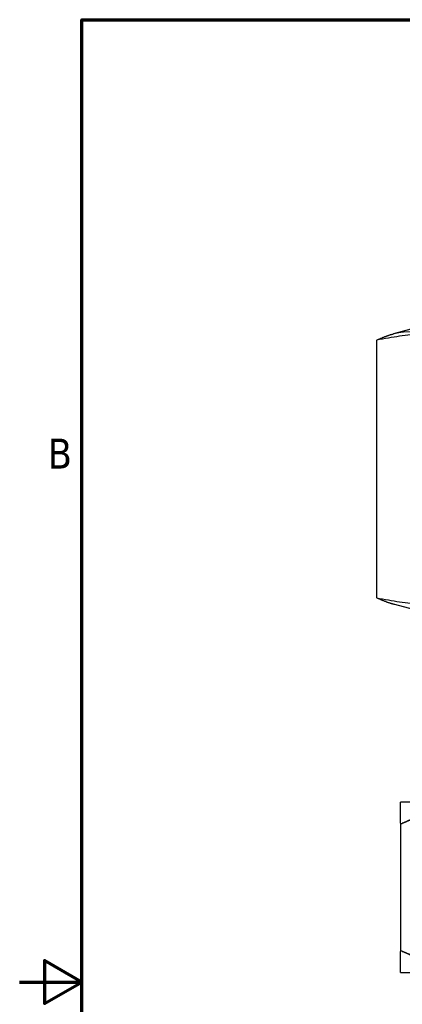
# Model space of a CAD drawing. Header units: inches. Extents: x 0.2 to 10.9, y 0.3 to 8.6.
# Tile 6 of 17: x 0.2 to 1.7, y 4.4 to 8.3. Entities that reach past the tile are written whole.
import ezdxf

# ---------------------------------------------------------------- set-up
doc = ezdxf.new("R2010")
doc.units = ezdxf.units.IN
doc.header["$MEASUREMENT"] = 0
doc.linetypes.add('DASHED', pattern=[0.2067, 0.1654, -0.0413])
for name, color, linetype, lineweight in [('Border (ANSI)', 7, 'Continuous', 70), ('Geometry', 255, 'Continuous', 25), ('Hidden', 252, 'DASHED', 18)]:
    doc.layers.add(name, color=color, linetype=linetype, lineweight=lineweight)
doc.layers.add('Dimensions', color=18, linetype='Continuous')
doc.styles.add('Note Text (ANSI)', font='tahoma.ttf')

# ---------------------------------------------------------------- blocks, each defined once
blk = doc.blocks.new('new block')
at = {"layer": 'Border (ANSI)', "flags": 128}
for points in [[(0, 0), (0, 7.74), (10.24, 7.74), (10.24, 0), (0, 0)], [(-0.25, 3.87), (0, 3.87), (-0.15, 3.9566), (-0.15, 3.7834), (0, 3.87)]]:
    blk.add_lwpolyline(points, dxfattribs=at)
at = {"layer": 'Border (ANSI)', "insert": (-0.1366, 5.935), "char_height": 0.12, "attachment_point": 7, "style": 'Note Text (ANSI)'}
blk.add_mtext('B', dxfattribs=at)

msp = doc.modelspace()

# ---------------------------------------------------------------- linework, layer by layer
at = {"layer": 'Geometry'}
for p, q in [((1.7342, 7.0841), (1.6633, 7.0653)), ((1.5963, 6.0038), (1.5963, 7.0399)), ((1.7941, 5.9436), (1.6633, 5.9783)), ((1.9684, 5.1818), (1.6919, 5.1818)), ((1.6919, 5.0973), (1.6919, 4.5823)), ((1.6919, 4.4978), (1.9684, 4.4978))]:
    msp.add_line(p, q, dxfattribs=at)
for points, weights in [([(2.2679, 7.0399), (1.9321, 7.1039), (1.5963, 7.0399)], [1.01053138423, 1.16686113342, 1.01053138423]), ([(1.5963, 7.0399), (1.6315, 7.0569), (1.6633, 7.0653)], [1.01053138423, 1.04788283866, 1.06738572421]), ([(1.5963, 6.0038), (1.9321, 5.9397), (2.2679, 6.0038)], [1.01053138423, 1.16686113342, 1.01053138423]), ([(1.6633, 5.9783), (1.6315, 5.9868), (1.5963, 6.0038)], [1.06738572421, 1.04788283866, 1.01053138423]), ([(1.6919, 5.0973), (1.6919, 5.1606), (1.6919, 5.1818)], [1.00665603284, 1.01877662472, 1]), ([(1.9684, 5.1818), (1.8421, 5.16), (1.6994, 5.0973)], [1, 1.01826439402, 1.00653457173]), ([(1.6919, 4.4978), (1.6919, 4.519), (1.6919, 4.5823)], [1, 1.01877662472, 1.00665603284]), ([(1.6994, 4.5823), (1.8421, 4.5196), (1.9684, 4.4978)], [1.00653457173, 1.01826439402, 1])]:
    msp.add_rational_spline(points, weights, degree=2, dxfattribs=at)
for points, knots in [([(1.6919, 5.0973), (1.6919, 5.0971), (1.692, 5.0969), (1.6923, 5.0961), (1.6929, 5.0958), (1.6949, 5.0958), (1.6964, 5.0961), (1.6984, 5.0969), (1.6989, 5.0971), (1.6994, 5.0973)], [-0.07152022, -0.07152022, -0.07152022, -0.07152022, -0.07007165, -0.07007165, -0.06495132, -0.06495132, -0.05983099, -0.05983099, -0.05834654, -0.05834654, -0.05834654, -0.05834654]), ([(1.6994, 4.5823), (1.6989, 4.5825), (1.6984, 4.5827), (1.6964, 4.5835), (1.6949, 4.5838), (1.6929, 4.5838), (1.6923, 4.5835), (1.692, 4.5827), (1.6919, 4.5825), (1.6919, 4.5823)], [-0.02855069, -0.02855069, -0.02855069, -0.02855069, -0.02706624, -0.02706624, -0.02194591, -0.02194591, -0.01682558, -0.01682558, -0.01537701, -0.01537701, -0.01537701, -0.01537701])]:
    msp.add_open_spline(points, degree=3, knots=knots, dxfattribs=at)
at = {"layer": 'Hidden', "ltscale": 0.459113}
for points, weights in [([(1.6633, 7.0653), (1.7571, 7.0902), (1.8613, 7.0399)], [1.06738572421, 1.12950967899, 1.01053138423]), ([(1.8613, 6.0038), (1.7571, 5.9534), (1.6633, 5.9783)], [1.01053138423, 1.12950967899, 1.06738572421])]:
    msp.add_rational_spline(points, weights, degree=2, dxfattribs=at)
at = {"layer": 'Hidden', "ltscale": 0.208564}
for points, weights in [([(1.6994, 5.0967), (1.8449, 5.1605), (1.9738, 5.1818)], [1.00654651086, 1.01887124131, 1]), ([(1.9738, 4.4978), (1.8449, 4.5191), (1.6994, 4.5829)], [1, 1.01887124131, 1.00654651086])]:
    msp.add_rational_spline(points, weights, degree=2, dxfattribs=at)
at = {"layer": 'Hidden', "ltscale": 0.010114}
for points, knots in [([(1.6994, 5.0967), (1.6989, 5.0965), (1.6985, 5.0963), (1.6964, 5.0955), (1.695, 5.0952), (1.6929, 5.0952), (1.6923, 5.0955), (1.692, 5.0963), (1.6919, 5.0965), (1.6919, 5.0967)], [-0.07153804, -0.07153804, -0.07153804, -0.07153804, -0.07007179, -0.07007179, -0.0649515, -0.0649515, -0.05983121, -0.05983121, -0.05836437, -0.05836437, -0.05836437, -0.05836437]), ([(1.6919, 4.5829), (1.6919, 4.5831), (1.692, 4.5833), (1.6923, 4.5841), (1.6929, 4.5844), (1.695, 4.5844), (1.6964, 4.5841), (1.6985, 4.5833), (1.6989, 4.5831), (1.6994, 4.5829)], [-0.02853286, -0.02853286, -0.02853286, -0.02853286, -0.02706602, -0.02706602, -0.02194573, -0.02194573, -0.01682545, -0.01682545, -0.01535919, -0.01535919, -0.01535919, -0.01535919])]:
    msp.add_open_spline(points, degree=3, knots=knots, dxfattribs=at)

# ---------------------------------------------------------------- block references
at = {"layer": 'Dimensions'}
msp.add_blockref('new block', (0.4096, 0.5887), dxfattribs=at)

doc.saveas('drawing.dxf')
